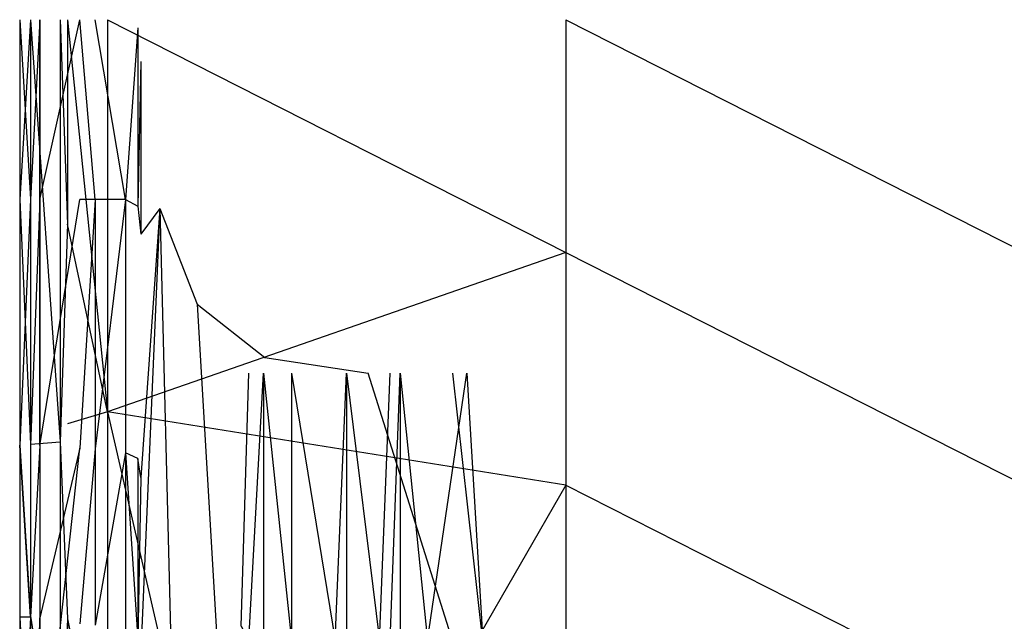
# Model space of a CAD drawing. Extents: x 0 to 0.37, y -0.725 to 0.
# Tile 17 of 21: x 0 to 0.181, y -0.111 to 0. Entities that reach past the tile are written whole.
import ezdxf

# ---------------------------------------------------------------- set-up
doc = ezdxf.new("R2010")
doc.units = 0
doc.layers.add('L0_HOMMAGE_666210_KERAMIK___REP', color=7, linetype='CONTINUOUS')

msp = doc.modelspace()

# ---------------------------------------------------------------- linework, layer by layer
at = {"layer": 'L0_HOMMAGE_666210_KERAMIK___REP', "color": 8}
for points, invisible_edges in [([(0.00208, -0.03301, 0.388645), (0.00008, 0, 0.382253), (0.00008, -0.033089, 0.382253), (0.00208, -0.03301, 0.388645)], 13), ([(0.00008, 0, 0.382253), (0.00208, -0.03301, 0.388645), (0.00208, 0, 0.388645), (0.00008, 0, 0.382253)], 14), ([(0.00008, -0.033089, 0.382253), (0.00209, 0, 0.349704), (0.00209, -0.033092, 0.349704), (0.00008, -0.033089, 0.382253)], 13), ([(0.00209, 0, 0.349704), (0.00008, -0.033089, 0.382253), (0.00008, 0, 0.382253), (0.00209, 0, 0.349704)], 14), ([(0.00755, -0.077689, 0.390266), (0.00208, 0, 0.388645), (0.00208, -0.03301, 0.388645), (0.00755, -0.077689, 0.390266)], 13), ([(0.00208, 0, 0.388645), (0.00755, -0.077689, 0.390266), (0.00755, 0, 0.390266), (0.00208, 0, 0.388645)], 14), ([(0.00209, -0.033092, 0.349704), (0.00376, 0, 0.343802), (0.00376, -0.033092, 0.343802), (0.00209, -0.033092, 0.349704)], 13), ([(0.00376, 0, 0.343802), (0.00209, -0.033092, 0.349704), (0.00209, 0, 0.349704), (0.00376, 0, 0.343802)], 14), ([(0.01115, 0, 0.33826), (0.00376, -0.033092, 0.343802), (0.00376, 0, 0.343802), (0.01115, 0, 0.33826)], 13), ([(0.00376, -0.033092, 0.343802), (0.01115, 0, 0.33826), (0.01115, -0.033092, 0.33826), (0.00376, -0.033092, 0.343802)], 14), ([(0.00888, -0.037611, 0.399788), (0.00755, 0, 0.390266), (0.00755, -0.077689, 0.390266), (0.00888, -0.037611, 0.399788)], 13), ([(0.00755, 0, 0.390266), (0.00888, -0.037611, 0.399788), (0.0089, 0, 0.399788), (0.00755, 0, 0.390266)], 14), ([(0.01623, -0.072154, 0.405), (0.0089, 0, 0.399788), (0.00888, -0.037611, 0.399788), (0.01623, -0.072154, 0.405)], 13), ([(0.0089, 0, 0.399788), (0.01623, -0.072154, 0.405), (0.01623, 0, 0.405), (0.0089, 0, 0.399788)], 14), ([(0.01115, 0, 0.33826), (0.01394, -0.033092, 0.331278), (0.01115, -0.033092, 0.33826), (0.01115, 0, 0.33826)], 13), ([(0.01394, -0.033092, 0.331278), (0.01115, 0, 0.33826), (0.01394, 0, 0.331278), (0.01394, -0.033092, 0.331278)], 14), ([(0.01394, 0, 0.331278), (0.01957, -0.033092, 0.325086), (0.01394, -0.033092, 0.331278), (0.01394, 0, 0.331278)], 13), ([(0.01957, -0.033092, 0.325086), (0.01394, 0, 0.331278), (0.01957, 0, 0.325086), (0.01957, -0.033092, 0.325086)], 14), ([(0.100576, -0.042823, 0.405), (0.01623, 0, 0.405), (0.01623, -0.072154, 0.405), (0.100576, -0.042823, 0.405)], 13), ([(0.01623, 0, 0.405), (0.100576, -0.042823, 0.405), (0.100576, 0, 0.405), (0.01623, 0, 0.405)], 14), ([(0.02181, -0.001513, 0.320595), (0.01957, -0.033092, 0.325086), (0.01957, 0, 0.325086), (0.02181, -0.001513, 0.320595)], 14), ([(0.184917, -0.042823, 0.405), (0.100576, 0, 0.405), (0.100576, -0.042823, 0.405), (0.184917, -0.042823, 0.405)], 13), ([(0.100576, 0, 0.405), (0.184917, -0.042823, 0.405), (0.184917, 0, 0.405), (0.100576, 0, 0.405)], 14), ([(0.01957, -0.033092, 0.325086), (0.02181, -0.001513, 0.320595), (0.02181, -0.034349, 0.320595), (0.01957, -0.033092, 0.325086)], 13), ([(0.02234, -0.007722, 0.316744), (0.02181, -0.034349, 0.320595), (0.02181, -0.001513, 0.320595), (0.02234, -0.007722, 0.316744)], 14), ([(0.02181, -0.034349, 0.320595), (0.02234, -0.007722, 0.316744), (0.02234, -0.039505, 0.316744), (0.02181, -0.034349, 0.320595)], 13), ([(0.02587, -0.034739, 0.297998), (0.02234, -0.039505, 0.316744), (0.02234, -0.007722, 0.316744), (0.02587, -0.034739, 0.297998)], 14), ([(0.00008, -0.033089, 0.382253), (0.00208, -0.078135, 0.388645), (0.00208, -0.03301, 0.388645), (0.00008, -0.033089, 0.382253)], 14), ([(0.00208, -0.078135, 0.388645), (0.00008, -0.033089, 0.382253), (0.00008, -0.078299, 0.382253), (0.00208, -0.078135, 0.388645)], 13), ([(0.00209, -0.033092, 0.349704), (0.00008, -0.078299, 0.382253), (0.00008, -0.033089, 0.382253), (0.00209, -0.033092, 0.349704)], 14), ([(0.00008, -0.078299, 0.382253), (0.00209, -0.033092, 0.349704), (0.00209, -0.078306, 0.349704), (0.00008, -0.078299, 0.382253)], 13), ([(0.00208, -0.078135, 0.388645), (0.00755, -0.077689, 0.390266), (0.00208, -0.03301, 0.388645), (0.00208, -0.078135, 0.388645)], 14), ([(0.00209, -0.078306, 0.349704), (0.00376, -0.033092, 0.343802), (0.00376, -0.078358, 0.343802), (0.00209, -0.078306, 0.349704)], 13), ([(0.00376, -0.033092, 0.343802), (0.00209, -0.078306, 0.349704), (0.00209, -0.033092, 0.349704), (0.00376, -0.033092, 0.343802)], 14), ([(0.01115, -0.033092, 0.33826), (0.00376, -0.078358, 0.343802), (0.00376, -0.033092, 0.343802), (0.01115, -0.033092, 0.33826)], 13), ([(0.00376, -0.078358, 0.343802), (0.01115, -0.033092, 0.33826), (0.01115, -0.07886, 0.33826), (0.00376, -0.078358, 0.343802)], 14), ([(0.01115, -0.07886, 0.33826), (0.01394, -0.033092, 0.331278), (0.01394, -0.078971, 0.331278), (0.01115, -0.07886, 0.33826)], 13), ([(0.01394, -0.033092, 0.331278), (0.01115, -0.07886, 0.33826), (0.01115, -0.033092, 0.33826), (0.01394, -0.033092, 0.331278)], 14), ([(0.01394, -0.078971, 0.331278), (0.01957, -0.033092, 0.325086), (0.01957, -0.079703, 0.325086), (0.01394, -0.078971, 0.331278)], 13), ([(0.01957, -0.033092, 0.325086), (0.01394, -0.078971, 0.331278), (0.01394, -0.033092, 0.331278), (0.01957, -0.033092, 0.325086)], 14), ([(0.01957, -0.033092, 0.325086), (0.02181, -0.034349, 0.320595), (0.01957, -0.079703, 0.325086), (0.01957, -0.033092, 0.325086)], 14), ([(0.02181, -0.080776, 0.320595), (0.01957, -0.079703, 0.325086), (0.02181, -0.034349, 0.320595), (0.02181, -0.080776, 0.320595)], 14), ([(0.02181, -0.034349, 0.320595), (0.02234, -0.039505, 0.316744), (0.02181, -0.080776, 0.320595), (0.02181, -0.034349, 0.320595)], 14), ([(0.02234, -0.116332, 0.316744), (0.02587, -0.034739, 0.297998), (0.02898, -0.157901, 0.286535), (0.02234, -0.116332, 0.316744)], 13), ([(0.02587, -0.034739, 0.297998), (0.02234, -0.116332, 0.316744), (0.02234, -0.084257, 0.316744), (0.02587, -0.034739, 0.297998)], 14), ([(0.02234, -0.039505, 0.316744), (0.02587, -0.034739, 0.297998), (0.02234, -0.084257, 0.316744), (0.02234, -0.039505, 0.316744)], 13), ([(0.02587, -0.034739, 0.297998), (0.03273, -0.052389, 0.275142), (0.02898, -0.157901, 0.286535), (0.02587, -0.034739, 0.297998)], 14), ([(0.00888, -0.037611, 0.399788), (0.00755, -0.077689, 0.390266), (0.00887, -0.074365, 0.399788), (0.00888, -0.037611, 0.399788)], 14), ([(0.01623, -0.072154, 0.405), (0.00888, -0.037611, 0.399788), (0.00887, -0.074365, 0.399788), (0.01623, -0.072154, 0.405)], 14), ([(0.02234, -0.084257, 0.316744), (0.02181, -0.080776, 0.320595), (0.02234, -0.039505, 0.316744), (0.02234, -0.084257, 0.316744)], 14), ([(0.100576, -0.042823, 0.405), (0.01623, -0.072154, 0.405), (0.100576, -0.085648, 0.405), (0.100576, -0.042823, 0.405)], 14), ([(0.184917, -0.085648, 0.405), (0.100576, -0.042823, 0.405), (0.100576, -0.085648, 0.405), (0.184917, -0.085648, 0.405)], 13), ([(0.100576, -0.042823, 0.405), (0.184917, -0.085648, 0.405), (0.184917, -0.042823, 0.405), (0.100576, -0.042823, 0.405)], 14), ([(0.03273, -0.052389, 0.275142), (0.0391, -0.16024, 0.259157), (0.02898, -0.157901, 0.286535), (0.03273, -0.052389, 0.275142)], 14), ([(0.03273, -0.052389, 0.275142), (0.04519, -0.062161, 0.246863), (0.06419, -0.114585, 0.220685), (0.03273, -0.052389, 0.275142)], 14), ([(0.06419, -0.114585, 0.220685), (0.0391, -0.16024, 0.259157), (0.03273, -0.052389, 0.275142), (0.06419, -0.114585, 0.220685)], 14), ([(0.04519, -0.062161, 0.246863), (0.06419, -0.065048, 0.220685), (0.06419, -0.114585, 0.220685), (0.04519, -0.062161, 0.246863)], 14), ([(0.04226, -0.065048, 0.011629), (0.04082, -0.111612), (0.04226, -0.114253, 0.011629), (0.04226, -0.065048, 0.011629)], 13), ([(0.04082, -0.111612), (0.04226, -0.065048, 0.011629), (0.04082, -0.065048), (0.04082, -0.111612)], 14), ([(0.04492, -0.065048, 0.019263), (0.04226, -0.114253, 0.011629), (0.04492, -0.114253, 0.019263), (0.04492, -0.065048, 0.019263)], 13), ([(0.04226, -0.114253, 0.011629), (0.04492, -0.065048, 0.019263), (0.04226, -0.065048, 0.011629), (0.04226, -0.114253, 0.011629)], 14), ([(0.05011, -0.114253, 0.022899), (0.04492, -0.065048, 0.019263), (0.04492, -0.114253, 0.019263), (0.05011, -0.114253, 0.022899)], 13), ([(0.04492, -0.065048, 0.019263), (0.05011, -0.114253, 0.022899), (0.05011, -0.065048, 0.022899), (0.04492, -0.065048, 0.019263)], 14), ([(0.0581, -0.114253, 0.026031), (0.05011, -0.065048, 0.022899), (0.05011, -0.114253, 0.022899), (0.0581, -0.114253, 0.026031)], 13), ([(0.05011, -0.065048, 0.022899), (0.0581, -0.114253, 0.026031), (0.0581, -0.065048, 0.026031), (0.05011, -0.065048, 0.022899)], 14), ([(0.06021, -0.065048, 0.029114), (0.0581, -0.114253, 0.026031), (0.06021, -0.114253, 0.029114), (0.06021, -0.065048, 0.029114)], 13), ([(0.0581, -0.114253, 0.026031), (0.06021, -0.065048, 0.029114), (0.0581, -0.065048, 0.026031), (0.0581, -0.114253, 0.026031)], 14), ([(0.06625, -0.114253, 0.031609), (0.06021, -0.065048, 0.029114), (0.06021, -0.114253, 0.029114), (0.06625, -0.114253, 0.031609)], 13), ([(0.06021, -0.065048, 0.029114), (0.06625, -0.114253, 0.031609), (0.06625, -0.065048, 0.031609), (0.06021, -0.065048, 0.029114)], 14), ([(0.06419, -0.065048, 0.220685), (0.07976, -0.114474, 0.204991), (0.06419, -0.114585, 0.220685), (0.06419, -0.065048, 0.220685)], 13), ([(0.07976, -0.114474, 0.204991), (0.06419, -0.065048, 0.220685), (0.07976, -0.065048, 0.204991), (0.07976, -0.114474, 0.204991)], 14), ([(0.06826, -0.065048, 0.04031), (0.06625, -0.114253, 0.031609), (0.06826, -0.114253, 0.04031), (0.06826, -0.065048, 0.04031)], 13), ([(0.06625, -0.114253, 0.031609), (0.06826, -0.065048, 0.04031), (0.06625, -0.065048, 0.031609), (0.06625, -0.114253, 0.031609)], 14), ([(0.0701, -0.065048, 0.045144), (0.06826, -0.114253, 0.04031), (0.0701, -0.114253, 0.045144), (0.0701, -0.065048, 0.045144)], 13), ([(0.06826, -0.114253, 0.04031), (0.0701, -0.065048, 0.045144), (0.06826, -0.065048, 0.04031), (0.06826, -0.114253, 0.04031)], 14), ([(0.07508, -0.114253, 0.049117), (0.0701, -0.065048, 0.045144), (0.0701, -0.114253, 0.045144), (0.07508, -0.114253, 0.049117)], 13), ([(0.0701, -0.065048, 0.045144), (0.07508, -0.114253, 0.049117), (0.07508, -0.065048, 0.049117), (0.0701, -0.065048, 0.045144)], 14), ([(0.08233, -0.065048, 0.116154), (0.07508, -0.114253, 0.049117), (0.08527, -0.114374, 0.181374), (0.08233, -0.065048, 0.116154)], 13), ([(0.07508, -0.114253, 0.049117), (0.08233, -0.065048, 0.116154), (0.07508, -0.065048, 0.049117), (0.07508, -0.114253, 0.049117)], 14), ([(0.07976, -0.065048, 0.204991), (0.08527, -0.114374, 0.181374), (0.07976, -0.114474, 0.204991), (0.07976, -0.065048, 0.204991)], 13), ([(0.08527, -0.114374, 0.181374), (0.07976, -0.065048, 0.204991), (0.08527, -0.065048, 0.181374), (0.08527, -0.114374, 0.181374)], 14), ([(0.08233, -0.065048, 0.116154), (0.08527, -0.114374, 0.181374), (0.08527, -0.065048, 0.181374), (0.08233, -0.065048, 0.116154)], 14), ([(0.00885, -0.110257, 0.399788), (0.01623, -0.1453, 0.405), (0.01623, -0.072154, 0.405), (0.00885, -0.110257, 0.399788)], 14), ([(0.01623, -0.072154, 0.405), (0.00887, -0.074365, 0.399788), (0.00885, -0.110257, 0.399788), (0.01623, -0.072154, 0.405)], 14), ([(0.03548, -0.155853, 0.405), (0.01623, -0.072154, 0.405), (0.01623, -0.1453, 0.405), (0.03548, -0.155853, 0.405)], 13), ([(0.01623, -0.072154, 0.405), (0.03548, -0.155853, 0.405), (0.06015, -0.155853, 0.405), (0.01623, -0.072154, 0.405)], 14), ([(0.06015, -0.155853, 0.405), (0.100576, -0.085648, 0.405), (0.01623, -0.072154, 0.405), (0.06015, -0.155853, 0.405)], 13), ([(0.00755, -0.077689, 0.390266), (0.00885, -0.110257, 0.399788), (0.00887, -0.074365, 0.399788), (0.00755, -0.077689, 0.390266)], 14), ([(0.00208, -0.109765, 0.388645), (0.0075, -0.14529, 0.390266), (0.00755, -0.077689, 0.390266), (0.00208, -0.109765, 0.388645)], 14), ([(0.00755, -0.077689, 0.390266), (0.00208, -0.078135, 0.388645), (0.00208, -0.109765, 0.388645), (0.00755, -0.077689, 0.390266)], 13), ([(0.00885, -0.110257, 0.399788), (0.00755, -0.077689, 0.390266), (0.0075, -0.14529, 0.390266), (0.00885, -0.110257, 0.399788)], 13), ([(0.00008, -0.078299, 0.382253), (0.00208, -0.109765, 0.388645), (0.00208, -0.078135, 0.388645), (0.00008, -0.078299, 0.382253)], 14), ([(0.00208, -0.109765, 0.388645), (0.00008, -0.078299, 0.382253), (0.00008, -0.109946, 0.382253), (0.00208, -0.109765, 0.388645)], 13), ([(0.00008, -0.078299, 0.382253), (0.00209, -0.109946, 0.349704), (0.00008, -0.109946, 0.382253), (0.00008, -0.078299, 0.382253)], 13), ([(0.00209, -0.109946, 0.349704), (0.00008, -0.078299, 0.382253), (0.00209, -0.078306, 0.349704), (0.00209, -0.109946, 0.349704)], 14), ([(0.00376, -0.078358, 0.343802), (0.00209, -0.109946, 0.349704), (0.00209, -0.078306, 0.349704), (0.00376, -0.078358, 0.343802)], 14), ([(0.00209, -0.109946, 0.349704), (0.00376, -0.078358, 0.343802), (0.00376, -0.110066, 0.343802), (0.00209, -0.109946, 0.349704)], 13), ([(0.01115, -0.07886, 0.33826), (0.00376, -0.110066, 0.343802), (0.00376, -0.078358, 0.343802), (0.01115, -0.07886, 0.33826)], 14), ([(0.01115, -0.07886, 0.33826), (0.00376, -0.146163, 0.343802), (0.00376, -0.110066, 0.343802), (0.01115, -0.07886, 0.33826)], 13), ([(0.00376, -0.146163, 0.343802), (0.01115, -0.07886, 0.33826), (0.01115, -0.111201, 0.33826), (0.00376, -0.146163, 0.343802)], 14), ([(0.01394, -0.078971, 0.331278), (0.01115, -0.111201, 0.33826), (0.01115, -0.07886, 0.33826), (0.01394, -0.078971, 0.331278)], 14), ([(0.01115, -0.111201, 0.33826), (0.01394, -0.078971, 0.331278), (0.01394, -0.111452, 0.331278), (0.01115, -0.111201, 0.33826)], 13), ([(0.01957, -0.079703, 0.325086), (0.01394, -0.111452, 0.331278), (0.01394, -0.078971, 0.331278), (0.01957, -0.079703, 0.325086)], 14), ([(0.01394, -0.111452, 0.331278), (0.01957, -0.079703, 0.325086), (0.01957, -0.113109, 0.325086), (0.01394, -0.111452, 0.331278)], 13), ([(0.01957, -0.079703, 0.325086), (0.02181, -0.080776, 0.320595), (0.02181, -0.114143, 0.320595), (0.01957, -0.079703, 0.325086)], 13), ([(0.01957, -0.079703, 0.325086), (0.02181, -0.114143, 0.320595), (0.01957, -0.113109, 0.325086), (0.01957, -0.079703, 0.325086)], 14), ([(0.02181, -0.080776, 0.320595), (0.02234, -0.084257, 0.316744), (0.02181, -0.114143, 0.320595), (0.02181, -0.080776, 0.320595)], 13), ([(0.02234, -0.116332, 0.316744), (0.02181, -0.114143, 0.320595), (0.02234, -0.084257, 0.316744), (0.02234, -0.116332, 0.316744)], 14), ([(0.100576, -0.085648, 0.405), (0.06015, -0.155853, 0.405), (0.100576, -0.128471, 0.405), (0.100576, -0.085648, 0.405)], 14), ([(0.184917, -0.128471, 0.405), (0.100576, -0.085648, 0.405), (0.100576, -0.128471, 0.405), (0.184917, -0.128471, 0.405)], 13), ([(0.100576, -0.085648, 0.405), (0.184917, -0.128471, 0.405), (0.184917, -0.085648, 0.405), (0.100576, -0.085648, 0.405)], 14), ([(0.00008, -0.109946, 0.382253), (0.00208, -0.145782, 0.388645), (0.00208, -0.109765, 0.388645), (0.00008, -0.109946, 0.382253)], 14), ([(0.00208, -0.145782, 0.388645), (0.00008, -0.109946, 0.382253), (0.00008, -0.145962, 0.382253), (0.00208, -0.145782, 0.388645)], 13), ([(0.00008, -0.145962, 0.382253), (0.00209, -0.109946, 0.349704), (0.00209, -0.145972, 0.349704), (0.00008, -0.145962, 0.382253)], 13), ([(0.00209, -0.109946, 0.349704), (0.00008, -0.145962, 0.382253), (0.00008, -0.109946, 0.382253), (0.00209, -0.109946, 0.349704)], 14), ([(0.0075, -0.14529, 0.390266), (0.00208, -0.109765, 0.388645), (0.00208, -0.145782, 0.388645), (0.0075, -0.14529, 0.390266)], 13), ([(0.00376, -0.110066, 0.343802), (0.00209, -0.145972, 0.349704), (0.00209, -0.109946, 0.349704), (0.00376, -0.110066, 0.343802)], 14), ([(0.00209, -0.145972, 0.349704), (0.00376, -0.110066, 0.343802), (0.00376, -0.146163, 0.343802), (0.00209, -0.145972, 0.349704)], 13), ([(0.00885, -0.110257, 0.399788), (0.0075, -0.14529, 0.390266), (0.00884, -0.1453, 0.399788), (0.00885, -0.110257, 0.399788)], 14), ([(0.01623, -0.1453, 0.405), (0.00885, -0.110257, 0.399788), (0.00884, -0.1453, 0.399788), (0.01623, -0.1453, 0.405)], 13)]:
    msp.add_3dface(points, dxfattribs=dict(at, invisible_edges=invisible_edges))

doc.saveas('drawing.dxf')
